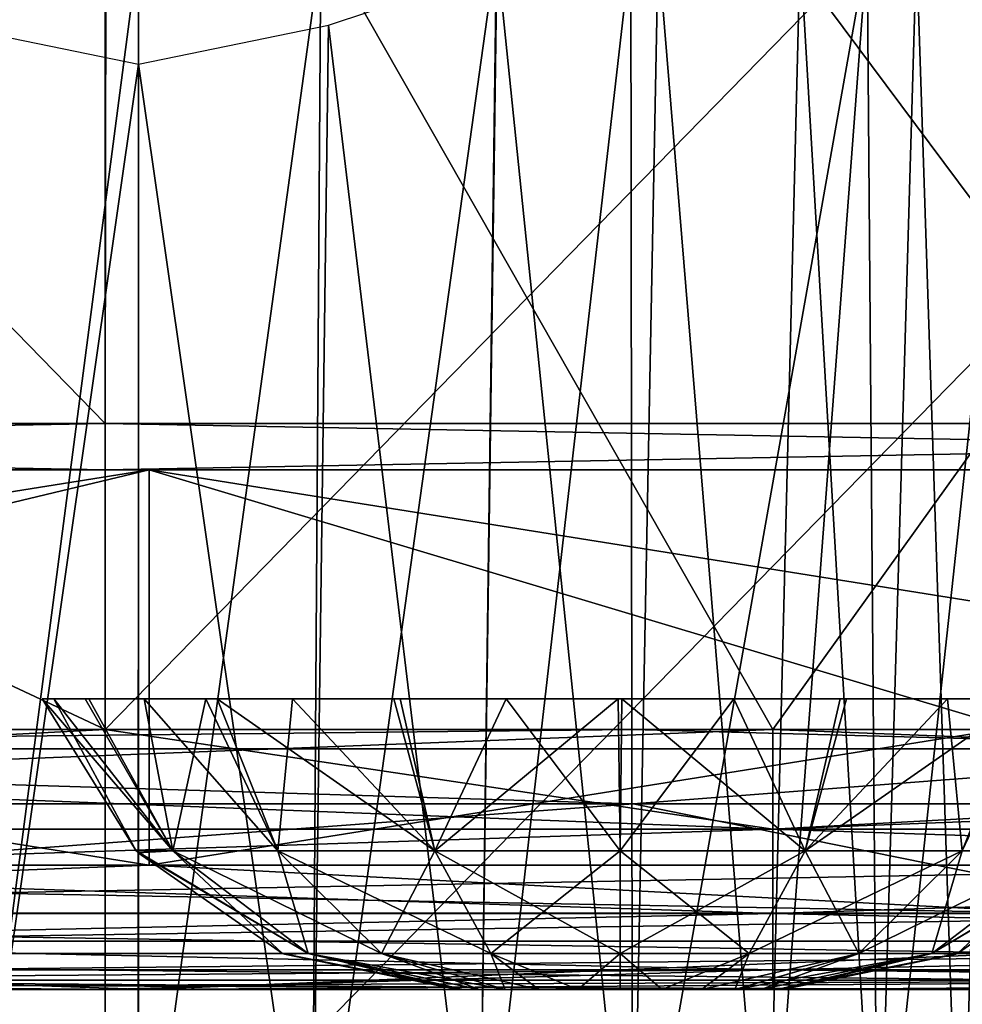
# Model space of a CAD drawing. Header units: millimetres. Extents: x -125 to 125, y -5 to 106.
# Tile 95 of 206: x -19.56 to -15.93, y -2.06 to 1.73. Entities that reach past the tile are written whole.
import ezdxf

# ---------------------------------------------------------------- set-up
doc = ezdxf.new("R2010")
doc.units = ezdxf.units.MM
doc.header["$LTSCALE"] = 65.185185
for name, color, linetype in [('109', 7, 'CONTINUOUS'), ('110', 7, 'CONTINUOUS'), ('16', 7, 'CONTINUOUS'), ('2', 7, 'CONTINUOUS'), ('204', 7, 'CONTINUOUS'), ('205', 7, 'CONTINUOUS'), ('21', 7, 'CONTINUOUS'), ('216', 7, 'CONTINUOUS'), ('217', 7, 'CONTINUOUS'), ('218', 7, 'CONTINUOUS'), ('244', 7, 'CONTINUOUS'), ('248', 7, 'CONTINUOUS'), ('250', 7, 'CONTINUOUS'), ('251', 7, 'CONTINUOUS'), ('252', 7, 'CONTINUOUS'), ('253', 7, 'CONTINUOUS'), ('254', 7, 'CONTINUOUS'), ('28', 7, 'CONTINUOUS'), ('29', 7, 'CONTINUOUS'), ('32', 7, 'CONTINUOUS'), ('37', 7, 'CONTINUOUS'), ('68', 7, 'CONTINUOUS'), ('76', 7, 'CONTINUOUS'), ('77', 7, 'CONTINUOUS'), ('82', 7, 'CONTINUOUS')]:
    doc.layers.add(name, color=color, linetype=linetype)

msp = doc.modelspace()

# ---------------------------------------------------------------- linework, layer by layer
at = {"layer": '109', "linetype": 'CONTINUOUS'}
for points in [[(-19.2305, 0.1774, -49.9985), (-28.8458, 0.1774, -49.9985), (-28.826, 10.0268, -49.9125), (-19.2305, 0.1774, -49.9985)], [(-19.2173, 10.0268, -49.9125), (-19.2305, 0.1774, -49.9985), (-28.826, 10.0268, -49.9125), (-19.2173, 10.0268, -49.9125)], [(-9.6153, 0.1774, -49.9985), (-19.2305, 0.1774, -49.9985), (-19.2173, 10.0268, -49.9125), (-9.6153, 0.1774, -49.9985)], [(-9.6087, 10.0268, -49.9125), (-9.6153, 0.1774, -49.9985), (-19.2173, 10.0268, -49.9125), (-9.6087, 10.0268, -49.9125)], [(-19.2308, 0, -50), (-28.8462, 0, -50), (-19.2305, 0.1774, -49.9985), (-19.2308, 0, -50)], [(-19.2305, 0.1774, -49.9985), (-28.8462, 0, -50), (-28.8458, 0.1774, -49.9985), (-19.2305, 0.1774, -49.9985)], [(-9.6154, 0, -50), (-19.2308, 0, -50), (-9.6153, 0.1774, -49.9985), (-9.6154, 0, -50)], [(-9.6153, 0.1774, -49.9985), (-19.2308, 0, -50), (-19.2305, 0.1774, -49.9985), (-9.6153, 0.1774, -49.9985)]]:
    msp.add_3dface(points, dxfattribs=at)
at = {"layer": '110', "linetype": 'CONTINUOUS'}
for points in [[(-28.8458, 0.1774, 49.9985), (-19.2305, 0.1774, 49.9985), (-28.826, 10.0268, 49.9125), (-28.8458, 0.1774, 49.9985)], [(-28.826, 10.0268, 49.9125), (-19.2305, 0.1774, 49.9985), (-19.2173, 10.0268, 49.9125), (-28.826, 10.0268, 49.9125)], [(-19.2305, 0.1774, 49.9985), (-9.6153, 0.1774, 49.9985), (-19.2173, 10.0268, 49.9125), (-19.2305, 0.1774, 49.9985)], [(-19.2173, 10.0268, 49.9125), (-9.6153, 0.1774, 49.9985), (-9.6087, 10.0268, 49.9125), (-19.2173, 10.0268, 49.9125)], [(-28.8462, 0, 50), (-19.2308, 0, 50), (-28.8458, 0.1774, 49.9985), (-28.8462, 0, 50)], [(-28.8458, 0.1774, 49.9985), (-19.2308, 0, 50), (-19.2305, 0.1774, 49.9985), (-28.8458, 0.1774, 49.9985)], [(-19.2308, 0, 50), (-9.6154, 0, 50), (-19.2305, 0.1774, 49.9985), (-19.2308, 0, 50)], [(-19.2305, 0.1774, 49.9985), (-9.6154, 0, 50), (-9.6153, 0.1774, 49.9985), (-19.2305, 0.1774, 49.9985)]]:
    msp.add_3dface(points, dxfattribs=at)
at = {"layer": '16', "linetype": 'CONTINUOUS'}
for points in [[(-19.0749, -2, 47.3492), (-23.8369, -2, 49.334), (-28.6123, -2, 47.3664), (-19.0749, -2, 47.3492)], [(-19.0814, -2, 49.334), (-23.8369, -2, 49.334), (-19.0749, -2, 47.3492), (-19.0814, -2, 49.334)], [(-13.9871, -2, 49.334), (-19.0814, -2, 49.334), (-19.0749, -2, 47.3492), (-13.9871, -2, 49.334)], [(-9.5374, -2, 47.339), (-13.9871, -2, 49.334), (-19.0749, -2, 47.3492), (-9.5374, -2, 47.339)]]:
    msp.add_3dface(points, dxfattribs=at)
at = {"layer": '2', "linetype": 'CONTINUOUS'}
for points in [[(-19.0615, -1.5218, 49.8336), (-23.8369, -1.7064, 49.7895), (-13.9871, -1.5218, 49.8336), (-19.0615, -1.5218, 49.8336)], [(-13.9871, -1.5218, 49.8336), (-23.8369, -1.7064, 49.7895), (-13.9871, -1.7064, 49.7895), (-13.9871, -1.5218, 49.8336)], [(-23.8369, -1.5218, 49.8336), (-23.8369, -1.7064, 49.7895), (-19.0615, -1.5218, 49.8336), (-23.8369, -1.5218, 49.8336)], [(-23.8369, -1.7064, 49.7895), (-23.8369, -1.8612, 49.6798), (-13.9871, -1.7064, 49.7895), (-23.8369, -1.7064, 49.7895)], [(-13.9871, -1.7064, 49.7895), (-23.8369, -1.8612, 49.6798), (-13.9871, -1.8612, 49.6798), (-13.9871, -1.7064, 49.7895)], [(-23.8369, -1.8612, 49.6798), (-23.8369, -1.964, 49.5203), (-13.9871, -1.8612, 49.6798), (-23.8369, -1.8612, 49.6798)], [(-13.9871, -1.8612, 49.6798), (-23.8369, -1.964, 49.5203), (-13.9871, -1.964, 49.5203), (-13.9871, -1.8612, 49.6798)], [(-23.8369, -1.964, 49.5203), (-23.8369, -2, 49.334), (-13.9871, -1.964, 49.5203), (-23.8369, -1.964, 49.5203)], [(-23.8369, -2, 49.334), (-19.0814, -2, 49.334), (-13.9871, -1.964, 49.5203), (-23.8369, -2, 49.334)], [(-13.9871, -1.964, 49.5203), (-19.0814, -2, 49.334), (-13.9871, -2, 49.334), (-13.9871, -1.964, 49.5203)]]:
    msp.add_3dface(points, dxfattribs=at)
at = {"layer": '204', "linetype": 'CONTINUOUS'}
for points in [[(-17.202, -3.1, -22.6271), (-17.7933, -3.1, -22.9431), (-17.209, 2, -22.8432), (-17.202, -3.1, -22.6271)], [(-17.209, 2, -22.8432), (-17.7933, -3.1, -22.9431), (-17.7236, 1.9264, -23.1043), (-17.209, 2, -22.8432)], [(-16.2989, 2, -22.0394), (-17.202, -3.1, -22.6271), (-17.209, 2, -22.8432), (-16.2989, 2, -22.0394)], [(-16.6836, -3.1, -22.2016), (-17.202, -3.1, -22.6271), (-16.2989, 2, -22.0394), (-16.6836, -3.1, -22.2016)], [(-16.2583, -3.1, -21.6835), (-16.6836, -3.1, -22.2016), (-16.2989, 2, -22.0394), (-16.2583, -3.1, -21.6835)], [(-15.7079, 2, -20.9787), (-16.2583, -3.1, -21.6835), (-16.2989, 2, -22.0394), (-15.7079, 2, -20.9787)], [(-15.9416, -3.1, -21.0912), (-16.2583, -3.1, -21.6835), (-15.7079, 2, -20.9787), (-15.9416, -3.1, -21.0912)], [(-15.747, -3.1, -20.4495), (-15.9416, -3.1, -21.0912), (-15.7079, 2, -20.9787), (-15.747, -3.1, -20.4495)], [(-17.7933, -3.1, -22.9431), (-18.3714, 1.7113, -23.2964), (-17.7236, 1.9264, -23.1043), (-17.7933, -3.1, -22.9431)], [(-19.8348, 1.7113, -23.2964), (-19.1031, 1.561, -23.3665), (-19.7708, -3.1, -23.138), (-19.8348, 1.7113, -23.2964)], [(-19.1031, 1.561, -23.3665), (-18.3714, 1.7113, -23.2964), (-18.4357, -3.1, -23.138), (-19.1031, 1.561, -23.3665)], [(-18.4357, -3.1, -23.138), (-18.3714, 1.7113, -23.2964), (-17.7933, -3.1, -22.9431), (-18.4357, -3.1, -23.138)], [(-19.7708, -3.1, -23.138), (-19.1031, 1.561, -23.3665), (-19.1034, -3.1, -23.2037), (-19.7708, -3.1, -23.138)], [(-19.1034, -3.1, -23.2037), (-19.1031, 1.561, -23.3665), (-18.4357, -3.1, -23.138), (-19.1034, -3.1, -23.2037)]]:
    msp.add_3dface(points, dxfattribs=at)
at = {"layer": '205', "linetype": 'CONTINUOUS'}
for points in [[(-19.8054, 2, -16.251), (-19.7706, -3.1, -16.4257), (-19.1031, 2, -16.1818), (-19.8054, 2, -16.251)], [(-19.7706, -3.1, -16.4257), (-19.1029, -3.1, -16.3599), (-19.1031, 2, -16.1818), (-19.7706, -3.1, -16.4257)], [(-19.1031, 2, -16.1818), (-19.1029, -3.1, -16.3599), (-18.4008, 2, -16.251), (-19.1031, 2, -16.1818)], [(-19.1029, -3.1, -16.3599), (-18.4354, -3.1, -16.4257), (-18.4008, 2, -16.251), (-19.1029, -3.1, -16.3599)], [(-18.4354, -3.1, -16.4257), (-17.7935, -3.1, -16.6205), (-17.7254, 2, -16.4559), (-18.4354, -3.1, -16.4257)], [(-18.4008, 2, -16.251), (-18.4354, -3.1, -16.4257), (-17.7254, 2, -16.4559), (-18.4008, 2, -16.251)], [(-17.7935, -3.1, -16.6205), (-17.2026, -3.1, -16.9362), (-17.7254, 2, -16.4559), (-17.7935, -3.1, -16.6205)], [(-17.7254, 2, -16.4559), (-17.2026, -3.1, -16.9362), (-17.1031, 2, -16.7886), (-17.7254, 2, -16.4559)], [(-17.2026, -3.1, -16.9362), (-16.6843, -3.1, -17.3614), (-17.1031, 2, -16.7886), (-17.2026, -3.1, -16.9362)], [(-17.1031, 2, -16.7886), (-16.6843, -3.1, -17.3614), (-16.5575, 2, -17.2363), (-17.1031, 2, -16.7886)], [(-16.6843, -3.1, -17.3614), (-16.2586, -3.1, -17.8798), (-16.5575, 2, -17.2363), (-16.6843, -3.1, -17.3614)], [(-16.5575, 2, -17.2363), (-16.2586, -3.1, -17.8798), (-16.1098, 2, -17.7818), (-16.5575, 2, -17.2363)], [(-16.2586, -3.1, -17.8798), (-15.9419, -3.1, -18.4719), (-16.1098, 2, -17.7818), (-16.2586, -3.1, -17.8798)], [(-16.1098, 2, -17.7818), (-15.9419, -3.1, -18.4719), (-15.7771, 2, -18.4042), (-16.1098, 2, -17.7818)], [(-15.9419, -3.1, -18.4719), (-15.7471, -3.1, -19.1134), (-15.7771, 2, -18.4042), (-15.9419, -3.1, -18.4719)]]:
    msp.add_3dface(points, dxfattribs=at)
at = {"layer": '21', "linetype": 'CONTINUOUS'}
for points in [[(-17.1995, -1.2857, 45.597), (-24.3111, -1.8146, 46.4129), (-25.7993, -1.2857, 45.611), (-17.1995, -1.2857, 45.597)], [(-14.5867, -1.8146, 46.3986), (-24.3111, -1.8146, 46.4129), (-17.1995, -1.2857, 45.597), (-14.5867, -1.8146, 46.3986)], [(-8.5998, -1.2857, 45.5887), (-14.5867, -1.8146, 46.3986), (-17.1995, -1.2857, 45.597), (-8.5998, -1.2857, 45.5887)], [(-19.0749, -2, 47.3492), (-28.6123, -2, 47.3664), (-24.3111, -1.8146, 46.4129), (-19.0749, -2, 47.3492)], [(-14.5867, -1.8146, 46.3986), (-19.0749, -2, 47.3492), (-24.3111, -1.8146, 46.4129), (-14.5867, -1.8146, 46.3986)], [(-9.5374, -2, 47.339), (-19.0749, -2, 47.3492), (-14.5867, -1.8146, 46.3986), (-9.5374, -2, 47.339)]]:
    msp.add_3dface(points, dxfattribs=at)
at = {"layer": '216', "linetype": 'CONTINUOUS'}
for points in [[(-17.8542, -2, 4.412), (-17.8756, -2, 4.25), (-16.6459, -2, 4.4124), (-17.8542, -2, 4.412)], [(-17.8756, -2, 4.25), (-16.6244, -2, 4.25), (-16.6459, -2, 4.4124), (-17.8756, -2, 4.25)], [(-17.8541, -2, 4.0876), (-16.6244, -2, 4.25), (-17.8756, -2, 4.25), (-17.8541, -2, 4.0876)], [(-17.7917, -2, 4.5628), (-17.8542, -2, 4.412), (-16.6459, -2, 4.4124), (-17.7917, -2, 4.5628)], [(-16.7083, -2, 3.9372), (-16.6458, -2, 4.088), (-17.8541, -2, 4.0876), (-16.7083, -2, 3.9372)], [(-17.7914, -2, 3.9366), (-16.7083, -2, 3.9372), (-17.8541, -2, 4.0876), (-17.7914, -2, 3.9366)], [(-16.6458, -2, 4.088), (-16.6244, -2, 4.25), (-17.8541, -2, 4.0876), (-16.6458, -2, 4.088)], [(-17.6923, -2, 4.6923), (-17.7917, -2, 4.5628), (-16.7086, -2, 4.5634), (-17.6923, -2, 4.6923)], [(-16.7086, -2, 4.5634), (-17.7917, -2, 4.5628), (-16.6459, -2, 4.4124), (-16.7086, -2, 4.5634)], [(-17.692, -2, 3.8073), (-16.8077, -2, 3.8077), (-17.7914, -2, 3.9366), (-17.692, -2, 3.8073)], [(-16.8077, -2, 3.8077), (-16.7083, -2, 3.9372), (-17.7914, -2, 3.9366), (-16.8077, -2, 3.8077)], [(-17.5629, -2, 4.7917), (-17.6923, -2, 4.6923), (-16.808, -2, 4.6927), (-17.5629, -2, 4.7917)], [(-16.808, -2, 4.6927), (-17.6923, -2, 4.6923), (-16.7086, -2, 4.5634), (-16.808, -2, 4.6927)], [(-17.5627, -2, 3.7082), (-16.9371, -2, 3.7083), (-17.692, -2, 3.8073), (-17.5627, -2, 3.7082)], [(-16.9371, -2, 3.7083), (-16.8077, -2, 3.8077), (-17.692, -2, 3.8073), (-16.9371, -2, 3.7083)], [(-17.412, -2, 4.8542), (-17.5629, -2, 4.7917), (-16.9373, -2, 4.7918), (-17.412, -2, 4.8542)], [(-16.9373, -2, 4.7918), (-17.5629, -2, 4.7917), (-16.808, -2, 4.6927), (-16.9373, -2, 4.7918)], [(-17.412, -2, 3.6458), (-17.088, -2, 3.6458), (-17.5627, -2, 3.7082), (-17.412, -2, 3.6458)], [(-17.088, -2, 3.6458), (-16.9371, -2, 3.7083), (-17.5627, -2, 3.7082), (-17.088, -2, 3.6458)], [(-17.2501, -2, 3.6244), (-17.088, -2, 3.6458), (-17.412, -2, 3.6458), (-17.2501, -2, 3.6244)], [(-17.088, -2, 4.8542), (-17.412, -2, 4.8542), (-16.9373, -2, 4.7918), (-17.088, -2, 4.8542)], [(-17.2499, -2, 4.8756), (-17.412, -2, 4.8542), (-17.088, -2, 4.8542), (-17.2499, -2, 4.8756)]]:
    msp.add_3dface(points, dxfattribs=at)
at = {"layer": '217', "linetype": 'CONTINUOUS'}
for points in [[(-19.4281, -0.8815, 3.8052), (-19.112, -1.4667, 4.25), (-19.473, -0.8814, 4.25), (-19.4281, -0.8815, 3.8052)], [(-18.9703, -1.4667, 3.5374), (-19.112, -1.4667, 4.25), (-19.4281, -0.8815, 3.8052), (-18.9703, -1.4667, 3.5374)], [(-19.2943, -0.8815, 3.3766), (-18.9703, -1.4667, 3.5374), (-19.4281, -0.8815, 3.8052), (-19.2943, -0.8815, 3.3766)], [(-19.0806, -0.8815, 2.9888), (-18.9703, -1.4667, 3.5374), (-19.2943, -0.8815, 3.3766), (-19.0806, -0.8815, 2.9888)], [(-18.5666, -1.4667, 2.9333), (-18.9703, -1.4667, 3.5374), (-19.0806, -0.8815, 2.9888), (-18.5666, -1.4667, 2.9333)], [(-18.8003, -0.8815, 2.6568), (-18.5666, -1.4667, 2.9333), (-19.0806, -0.8815, 2.9888), (-18.8003, -0.8815, 2.6568)], [(-18.0962, -0.8814, 2.1943), (-17.9626, -1.4667, 2.5297), (-18.8003, -0.8815, 2.6568), (-18.0962, -0.8814, 2.1943)], [(-17.9626, -1.4667, 2.5297), (-18.5666, -1.4667, 2.9333), (-18.8003, -0.8815, 2.6568), (-17.9626, -1.4667, 2.5297)], [(-17.2571, -0.8814, 2.027), (-17.9626, -1.4667, 2.5297), (-18.0962, -0.8814, 2.1943), (-17.2571, -0.8814, 2.027)], [(-17.25, -1.4667, 2.388), (-17.9626, -1.4667, 2.5297), (-17.2571, -0.8814, 2.027), (-17.25, -1.4667, 2.388)], [(-16.8123, -0.8814, 2.0705), (-17.25, -1.4667, 2.388), (-17.2571, -0.8814, 2.027), (-16.8123, -0.8814, 2.0705)], [(-16.5374, -1.4667, 2.5297), (-17.25, -1.4667, 2.388), (-16.8123, -0.8814, 2.0705), (-16.5374, -1.4667, 2.5297)], [(-16.3794, -0.8814, 2.2046), (-16.5374, -1.4667, 2.5297), (-16.8123, -0.8814, 2.0705), (-16.3794, -0.8814, 2.2046)], [(-15.9333, -1.4667, 2.9333), (-16.5374, -1.4667, 2.5297), (-15.9903, -0.8814, 2.4183), (-15.9333, -1.4667, 2.9333)], [(-15.9903, -0.8814, 2.4183), (-16.5374, -1.4667, 2.5297), (-16.3794, -0.8814, 2.2046), (-15.9903, -0.8814, 2.4183)], [(-15.6569, -0.8814, 2.6995), (-15.9333, -1.4667, 2.9333), (-15.9903, -0.8814, 2.4183), (-15.6569, -0.8814, 2.6995)], [(-15.5297, -1.4667, 3.5374), (-15.9333, -1.4667, 2.9333), (-15.6569, -0.8814, 2.6995), (-15.5297, -1.4667, 3.5374)], [(-19.112, -1.4667, 4.25), (-18.9703, -1.4667, 3.5374), (-19.1045, -1.4746, 4.25), (-19.112, -1.4667, 4.25)], [(-18.9703, -1.4667, 3.5374), (-18.5482, -1.8613, 4.25), (-19.1045, -1.4746, 4.25), (-18.9703, -1.4667, 3.5374)], [(-18.4494, -1.8613, 3.7532), (-18.5482, -1.8613, 4.25), (-18.9703, -1.4667, 3.5374), (-18.4494, -1.8613, 3.7532)], [(-18.5666, -1.4667, 2.9333), (-18.4494, -1.8613, 3.7532), (-18.9703, -1.4667, 3.5374), (-18.5666, -1.4667, 2.9333)], [(-18.168, -1.8613, 3.332), (-18.4494, -1.8613, 3.7532), (-18.5666, -1.4667, 2.9333), (-18.168, -1.8613, 3.332)], [(-17.9626, -1.4667, 2.5297), (-18.168, -1.8613, 3.332), (-18.5666, -1.4667, 2.9333), (-17.9626, -1.4667, 2.5297)], [(-17.7468, -1.8613, 3.0506), (-18.168, -1.8613, 3.332), (-17.9626, -1.4667, 2.5297), (-17.7468, -1.8613, 3.0506)], [(-17.25, -1.4667, 2.388), (-17.7468, -1.8613, 3.0506), (-17.9626, -1.4667, 2.5297), (-17.25, -1.4667, 2.388)], [(-17.25, -1.8613, 2.9518), (-17.7468, -1.8613, 3.0506), (-17.25, -1.4667, 2.388), (-17.25, -1.8613, 2.9518)], [(-16.5374, -1.4667, 2.5297), (-17.25, -1.8613, 2.9518), (-17.25, -1.4667, 2.388), (-16.5374, -1.4667, 2.5297)], [(-16.7532, -1.8613, 3.0506), (-17.25, -1.8613, 2.9518), (-16.5374, -1.4667, 2.5297), (-16.7532, -1.8613, 3.0506)], [(-15.9333, -1.4667, 2.9333), (-16.7532, -1.8613, 3.0506), (-16.5374, -1.4667, 2.5297), (-15.9333, -1.4667, 2.9333)], [(-16.332, -1.8613, 3.332), (-16.7532, -1.8613, 3.0506), (-15.9333, -1.4667, 2.9333), (-16.332, -1.8613, 3.332)], [(-15.5297, -1.4667, 3.5374), (-16.332, -1.8613, 3.332), (-15.9333, -1.4667, 2.9333), (-15.5297, -1.4667, 3.5374)], [(-16.0506, -1.8613, 3.7532), (-16.332, -1.8613, 3.332), (-15.5297, -1.4667, 3.5374), (-16.0506, -1.8613, 3.7532)], [(-15.388, -1.4667, 4.25), (-16.0506, -1.8613, 3.7532), (-15.5297, -1.4667, 3.5374), (-15.388, -1.4667, 4.25)], [(-15.3955, -1.4746, 4.25), (-16.0506, -1.8613, 3.7532), (-15.388, -1.4667, 4.25), (-15.3955, -1.4746, 4.25)], [(-15.9518, -1.8613, 4.25), (-16.0506, -1.8613, 3.7532), (-15.3955, -1.4746, 4.25), (-15.9518, -1.8613, 4.25)], [(-18.5482, -1.8613, 4.25), (-18.4494, -1.8613, 3.7532), (-18.5416, -1.8641, 4.25), (-18.5482, -1.8613, 4.25)], [(-18.4494, -1.8613, 3.7532), (-17.8756, -2, 4.25), (-18.5416, -1.8641, 4.25), (-18.4494, -1.8613, 3.7532)], [(-17.8541, -2, 4.0876), (-17.8756, -2, 4.25), (-18.4494, -1.8613, 3.7532), (-17.8541, -2, 4.0876)], [(-18.168, -1.8613, 3.332), (-17.7914, -2, 3.9366), (-18.4494, -1.8613, 3.7532), (-18.168, -1.8613, 3.332)], [(-17.7914, -2, 3.9366), (-17.8541, -2, 4.0876), (-18.4494, -1.8613, 3.7532), (-17.7914, -2, 3.9366)], [(-17.692, -2, 3.8073), (-17.7914, -2, 3.9366), (-18.168, -1.8613, 3.332), (-17.692, -2, 3.8073)], [(-17.7468, -1.8613, 3.0506), (-17.692, -2, 3.8073), (-18.168, -1.8613, 3.332), (-17.7468, -1.8613, 3.0506)], [(-17.5627, -2, 3.7082), (-17.692, -2, 3.8073), (-17.7468, -1.8613, 3.0506), (-17.5627, -2, 3.7082)], [(-17.25, -1.8613, 2.9518), (-17.412, -2, 3.6458), (-17.7468, -1.8613, 3.0506), (-17.25, -1.8613, 2.9518)], [(-17.412, -2, 3.6458), (-17.5627, -2, 3.7082), (-17.7468, -1.8613, 3.0506), (-17.412, -2, 3.6458)], [(-17.2501, -2, 3.6244), (-17.412, -2, 3.6458), (-17.25, -1.8613, 2.9518), (-17.2501, -2, 3.6244)], [(-17.088, -2, 3.6458), (-17.2501, -2, 3.6244), (-17.25, -1.8613, 2.9518), (-17.088, -2, 3.6458)], [(-16.7532, -1.8613, 3.0506), (-17.088, -2, 3.6458), (-17.25, -1.8613, 2.9518), (-16.7532, -1.8613, 3.0506)], [(-16.9371, -2, 3.7083), (-17.088, -2, 3.6458), (-16.7532, -1.8613, 3.0506), (-16.9371, -2, 3.7083)], [(-16.332, -1.8613, 3.332), (-16.9371, -2, 3.7083), (-16.7532, -1.8613, 3.0506), (-16.332, -1.8613, 3.332)], [(-16.8077, -2, 3.8077), (-16.9371, -2, 3.7083), (-16.332, -1.8613, 3.332), (-16.8077, -2, 3.8077)], [(-16.0506, -1.8613, 3.7532), (-16.8077, -2, 3.8077), (-16.332, -1.8613, 3.332), (-16.0506, -1.8613, 3.7532)], [(-16.7083, -2, 3.9372), (-16.8077, -2, 3.8077), (-16.0506, -1.8613, 3.7532), (-16.7083, -2, 3.9372)], [(-16.6458, -2, 4.088), (-16.7083, -2, 3.9372), (-16.0506, -1.8613, 3.7532), (-16.6458, -2, 4.088)], [(-15.9518, -1.8613, 4.25), (-16.6458, -2, 4.088), (-16.0506, -1.8613, 3.7532), (-15.9518, -1.8613, 4.25)], [(-15.9584, -1.8641, 4.25), (-16.6458, -2, 4.088), (-15.9518, -1.8613, 4.25), (-15.9584, -1.8641, 4.25)], [(-16.6244, -2, 4.25), (-16.6458, -2, 4.088), (-15.9584, -1.8641, 4.25), (-16.6244, -2, 4.25)]]:
    msp.add_3dface(points, dxfattribs=at)
at = {"layer": '218', "linetype": 'CONTINUOUS'}
for points in [[(-19.473, -0.8814, 4.25), (-18.9704, -1.4666, 4.9626), (-19.3077, -0.8815, 5.0914), (-19.473, -0.8814, 4.25)], [(-19.473, -0.8814, 4.25), (-19.112, -1.4667, 4.25), (-18.9704, -1.4666, 4.9626), (-19.473, -0.8814, 4.25)], [(-19.3077, -0.8815, 5.0914), (-18.9704, -1.4666, 4.9626), (-18.8431, -0.8814, 5.8005), (-19.3077, -0.8815, 5.0914)], [(-18.9704, -1.4666, 4.9626), (-18.5667, -1.4666, 5.5667), (-18.8431, -0.8814, 5.8005), (-18.9704, -1.4666, 4.9626)], [(-18.8431, -0.8814, 5.8005), (-18.5667, -1.4666, 5.5667), (-18.5097, -0.8814, 6.0817), (-18.8431, -0.8814, 5.8005)], [(-18.5667, -1.4666, 5.5667), (-17.9626, -1.4666, 5.9703), (-18.5097, -0.8814, 6.0817), (-18.5667, -1.4666, 5.5667)], [(-18.5097, -0.8814, 6.0817), (-17.9626, -1.4666, 5.9703), (-18.1206, -0.8814, 6.2954), (-18.5097, -0.8814, 6.0817)], [(-18.1206, -0.8814, 6.2954), (-17.9626, -1.4666, 5.9703), (-17.6877, -0.8814, 6.4295), (-18.1206, -0.8814, 6.2954)], [(-17.9626, -1.4666, 5.9703), (-17.25, -1.4666, 6.1121), (-17.6877, -0.8814, 6.4295), (-17.9626, -1.4666, 5.9703)], [(-17.6877, -0.8814, 6.4295), (-17.25, -1.4666, 6.1121), (-17.2429, -0.8814, 6.473), (-17.6877, -0.8814, 6.4295)], [(-17.25, -1.4666, 6.1121), (-16.5374, -1.4666, 5.9704), (-17.2429, -0.8814, 6.473), (-17.25, -1.4666, 6.1121)], [(-17.2429, -0.8814, 6.473), (-16.5374, -1.4666, 5.9704), (-16.4038, -0.8814, 6.3057), (-17.2429, -0.8814, 6.473)], [(-16.4038, -0.8814, 6.3057), (-16.5374, -1.4666, 5.9704), (-15.6997, -0.8815, 5.8432), (-16.4038, -0.8814, 6.3057)], [(-16.5374, -1.4666, 5.9704), (-15.9333, -1.4666, 5.5667), (-15.6997, -0.8815, 5.8432), (-16.5374, -1.4666, 5.9704)], [(-19.112, -1.4667, 4.25), (-18.4494, -1.8612, 4.7468), (-18.9704, -1.4666, 4.9626), (-19.112, -1.4667, 4.25)], [(-19.112, -1.4667, 4.25), (-19.1045, -1.4746, 4.25), (-18.4494, -1.8612, 4.7468), (-19.112, -1.4667, 4.25)], [(-19.1045, -1.4746, 4.25), (-18.5482, -1.8613, 4.25), (-18.4494, -1.8612, 4.7468), (-19.1045, -1.4746, 4.25)], [(-18.4494, -1.8612, 4.7468), (-18.168, -1.8612, 5.168), (-18.9704, -1.4666, 4.9626), (-18.4494, -1.8612, 4.7468)], [(-18.9704, -1.4666, 4.9626), (-18.168, -1.8612, 5.168), (-18.5667, -1.4666, 5.5667), (-18.9704, -1.4666, 4.9626)], [(-18.168, -1.8612, 5.168), (-17.7468, -1.8612, 5.4494), (-18.5667, -1.4666, 5.5667), (-18.168, -1.8612, 5.168)], [(-18.5667, -1.4666, 5.5667), (-17.7468, -1.8612, 5.4494), (-17.9626, -1.4666, 5.9703), (-18.5667, -1.4666, 5.5667)], [(-17.7468, -1.8612, 5.4494), (-17.25, -1.8612, 5.5483), (-17.9626, -1.4666, 5.9703), (-17.7468, -1.8612, 5.4494)], [(-17.9626, -1.4666, 5.9703), (-17.25, -1.8612, 5.5483), (-17.25, -1.4666, 6.1121), (-17.9626, -1.4666, 5.9703)], [(-17.25, -1.8612, 5.5483), (-16.7532, -1.8612, 5.4494), (-17.25, -1.4666, 6.1121), (-17.25, -1.8612, 5.5483)], [(-17.25, -1.4666, 6.1121), (-16.7532, -1.8612, 5.4494), (-16.5374, -1.4666, 5.9704), (-17.25, -1.4666, 6.1121)], [(-16.7532, -1.8612, 5.4494), (-16.332, -1.8612, 5.168), (-16.5374, -1.4666, 5.9704), (-16.7532, -1.8612, 5.4494)], [(-16.5374, -1.4666, 5.9704), (-16.332, -1.8612, 5.168), (-15.9333, -1.4666, 5.5667), (-16.5374, -1.4666, 5.9704)], [(-16.332, -1.8612, 5.168), (-16.0506, -1.8612, 4.7468), (-15.9333, -1.4666, 5.5667), (-16.332, -1.8612, 5.168)], [(-15.9333, -1.4666, 5.5667), (-16.0506, -1.8612, 4.7468), (-15.5297, -1.4666, 4.9626), (-15.9333, -1.4666, 5.5667)], [(-16.0506, -1.8612, 4.7468), (-15.9518, -1.8613, 4.25), (-15.5297, -1.4666, 4.9626), (-16.0506, -1.8612, 4.7468)], [(-15.9518, -1.8613, 4.25), (-15.3955, -1.4746, 4.25), (-15.5297, -1.4666, 4.9626), (-15.9518, -1.8613, 4.25)], [(-18.5482, -1.8613, 4.25), (-17.8542, -2, 4.412), (-18.4494, -1.8612, 4.7468), (-18.5482, -1.8613, 4.25)], [(-17.8756, -2, 4.25), (-18.5482, -1.8613, 4.25), (-18.5416, -1.8641, 4.25), (-17.8756, -2, 4.25)], [(-17.8756, -2, 4.25), (-17.8542, -2, 4.412), (-18.5482, -1.8613, 4.25), (-17.8756, -2, 4.25)], [(-18.4494, -1.8612, 4.7468), (-17.6923, -2, 4.6923), (-18.168, -1.8612, 5.168), (-18.4494, -1.8612, 4.7468)], [(-17.7917, -2, 4.5628), (-17.6923, -2, 4.6923), (-18.4494, -1.8612, 4.7468), (-17.7917, -2, 4.5628)], [(-17.8542, -2, 4.412), (-17.7917, -2, 4.5628), (-18.4494, -1.8612, 4.7468), (-17.8542, -2, 4.412)], [(-18.168, -1.8612, 5.168), (-17.5629, -2, 4.7917), (-17.7468, -1.8612, 5.4494), (-18.168, -1.8612, 5.168)], [(-17.6923, -2, 4.6923), (-17.5629, -2, 4.7917), (-18.168, -1.8612, 5.168), (-17.6923, -2, 4.6923)], [(-17.7468, -1.8612, 5.4494), (-17.412, -2, 4.8542), (-17.25, -1.8612, 5.5483), (-17.7468, -1.8612, 5.4494)], [(-17.5629, -2, 4.7917), (-17.412, -2, 4.8542), (-17.7468, -1.8612, 5.4494), (-17.5629, -2, 4.7917)], [(-17.412, -2, 4.8542), (-17.2499, -2, 4.8756), (-17.25, -1.8612, 5.5483), (-17.412, -2, 4.8542)], [(-17.2499, -2, 4.8756), (-17.088, -2, 4.8542), (-17.25, -1.8612, 5.5483), (-17.2499, -2, 4.8756)], [(-17.25, -1.8612, 5.5483), (-17.088, -2, 4.8542), (-16.7532, -1.8612, 5.4494), (-17.25, -1.8612, 5.5483)], [(-17.088, -2, 4.8542), (-16.9373, -2, 4.7918), (-16.7532, -1.8612, 5.4494), (-17.088, -2, 4.8542)], [(-16.9373, -2, 4.7918), (-16.808, -2, 4.6927), (-16.7532, -1.8612, 5.4494), (-16.9373, -2, 4.7918)], [(-16.808, -2, 4.6927), (-16.7086, -2, 4.5634), (-16.332, -1.8612, 5.168), (-16.808, -2, 4.6927)], [(-16.7532, -1.8612, 5.4494), (-16.808, -2, 4.6927), (-16.332, -1.8612, 5.168), (-16.7532, -1.8612, 5.4494)], [(-16.7086, -2, 4.5634), (-16.6459, -2, 4.4124), (-16.0506, -1.8612, 4.7468), (-16.7086, -2, 4.5634)], [(-16.332, -1.8612, 5.168), (-16.7086, -2, 4.5634), (-16.0506, -1.8612, 4.7468), (-16.332, -1.8612, 5.168)], [(-16.6459, -2, 4.4124), (-16.6244, -2, 4.25), (-16.0506, -1.8612, 4.7468), (-16.6459, -2, 4.4124)], [(-16.6244, -2, 4.25), (-15.9584, -1.8641, 4.25), (-16.0506, -1.8612, 4.7468), (-16.6244, -2, 4.25)], [(-15.9584, -1.8641, 4.25), (-15.9518, -1.8613, 4.25), (-16.0506, -1.8612, 4.7468), (-15.9584, -1.8641, 4.25)]]:
    msp.add_3dface(points, dxfattribs=at)
at = {"layer": '244', "linetype": 'CONTINUOUS'}
for points in [[(-28.8462, 6.8399, -55.5), (-19.2308, 6.8399, -55.5), (-28.8462, -3, -55.5), (-28.8462, 6.8399, -55.5)], [(-28.8462, -3, -55.5), (-19.2308, 6.8399, -55.5), (-22.7369, -3, -55.5), (-28.8462, -3, -55.5)], [(-22.7369, -3, -55.5), (-19.2308, 6.8399, -55.5), (-19.2308, -3, -55.5), (-22.7369, -3, -55.5)], [(-19.2308, 6.8399, -55.5), (-9.6154, 6.8399, -55.5), (-19.2308, -3, -55.5), (-19.2308, 6.8399, -55.5)], [(-19.2308, -3, -55.5), (-9.6154, 6.8399, -55.5), (-12.8871, -3, -55.5), (-19.2308, -3, -55.5)]]:
    msp.add_3dface(points, dxfattribs=at)
at = {"layer": '248', "linetype": 'CONTINUOUS'}
for points in [[(-22.7369, -3, 55.5), (-19.2308, -3, 55.5), (-28.8462, 5.512, 55.5), (-22.7369, -3, 55.5)], [(-28.8462, 5.512, 55.5), (-19.2308, -3, 55.5), (-19.2308, 5.512, 55.5), (-28.8462, 5.512, 55.5)], [(-19.2308, -3, 55.5), (-12.8871, -3, 55.5), (-19.2308, 5.512, 55.5), (-19.2308, -3, 55.5)], [(-12.8871, -3, 55.5), (-9.6154, -3, 55.5), (-19.2308, 5.512, 55.5), (-12.8871, -3, 55.5)], [(-19.2308, 5.512, 55.5), (-9.6154, -3, 55.5), (-9.6154, 5.512, 55.5), (-19.2308, 5.512, 55.5)]]:
    msp.add_3dface(points, dxfattribs=at)
at = {"layer": '250', "linetype": 'CONTINUOUS'}
for points in [[(-19.2308, 3.512, -52.5), (-28.8462, 3.512, -52.5), (-19.2308, -1, -52.5), (-19.2308, 3.512, -52.5)], [(-19.2308, -1, -52.5), (-28.8462, 3.512, -52.5), (-26.512, -1, -52.5), (-19.2308, -1, -52.5)], [(-9.6154, -1, -52.5), (-19.2308, 3.512, -52.5), (-16.6622, -1, -52.5), (-9.6154, -1, -52.5)], [(-16.6622, -1, -52.5), (-19.2308, 3.512, -52.5), (-19.2308, -1, -52.5), (-16.6622, -1, -52.5)], [(-9.6154, 3.512, -52.5), (-19.2308, 3.512, -52.5), (-9.6154, -1, -52.5), (-9.6154, 3.512, -52.5)]]:
    msp.add_3dface(points, dxfattribs=at)
at = {"layer": '251', "linetype": 'CONTINUOUS'}
for points in [[(-19.2308, -1, -52.5), (-26.512, -1, -52.5), (-26.512, -1.3827, -52.4239), (-19.2308, -1, -52.5)], [(-16.6622, -1.3827, -52.4239), (-16.6622, -1, -52.5), (-26.512, -1.3827, -52.4239), (-16.6622, -1.3827, -52.4239)], [(-16.6622, -1, -52.5), (-19.2308, -1, -52.5), (-26.512, -1.3827, -52.4239), (-16.6622, -1, -52.5)], [(-6.8125, -1, -52.5), (-9.6154, -1, -52.5), (-16.6622, -1.3827, -52.4239), (-6.8125, -1, -52.5)], [(-6.8125, -1.3827, -52.4239), (-6.8125, -1, -52.5), (-16.6622, -1.3827, -52.4239), (-6.8125, -1.3827, -52.4239)], [(-9.6154, -1, -52.5), (-16.6622, -1, -52.5), (-16.6622, -1.3827, -52.4239), (-9.6154, -1, -52.5)], [(-26.512, -1.7071, -52.2071), (-16.6622, -1.3827, -52.4239), (-26.512, -1.3827, -52.4239), (-26.512, -1.7071, -52.2071)], [(-16.6622, -1.7071, -52.2071), (-16.6622, -1.3827, -52.4239), (-26.512, -1.7071, -52.2071), (-16.6622, -1.7071, -52.2071)], [(-16.6622, -1.7071, -52.2071), (-6.8125, -1.3827, -52.4239), (-16.6622, -1.3827, -52.4239), (-16.6622, -1.7071, -52.2071)], [(-6.8125, -1.7071, -52.2071), (-6.8125, -1.3827, -52.4239), (-16.6622, -1.7071, -52.2071), (-6.8125, -1.7071, -52.2071)], [(-26.512, -1.9239, -51.8827), (-16.6622, -1.7071, -52.2071), (-26.512, -1.7071, -52.2071), (-26.512, -1.9239, -51.8827)], [(-16.6622, -1.9239, -51.8827), (-16.6622, -1.7071, -52.2071), (-26.512, -1.9239, -51.8827), (-16.6622, -1.9239, -51.8827)], [(-6.8125, -1.9239, -51.8827), (-6.8125, -1.7071, -52.2071), (-16.6622, -1.9239, -51.8827), (-6.8125, -1.9239, -51.8827)], [(-16.6622, -1.9239, -51.8827), (-6.8125, -1.7071, -52.2071), (-16.6622, -1.7071, -52.2071), (-16.6622, -1.9239, -51.8827)], [(-26.512, -2, -51.5), (-16.6622, -1.9239, -51.8827), (-26.512, -1.9239, -51.8827), (-26.512, -2, -51.5)], [(-19.2308, -2, -51.5), (-16.6622, -1.9239, -51.8827), (-26.512, -2, -51.5), (-19.2308, -2, -51.5)], [(-16.6622, -2, -51.5), (-16.6622, -1.9239, -51.8827), (-19.2308, -2, -51.5), (-16.6622, -2, -51.5)], [(-9.6154, -2, -51.5), (-6.8125, -1.9239, -51.8827), (-16.6622, -2, -51.5), (-9.6154, -2, -51.5)], [(-16.6622, -2, -51.5), (-6.8125, -1.9239, -51.8827), (-16.6622, -1.9239, -51.8827), (-16.6622, -2, -51.5)]]:
    msp.add_3dface(points, dxfattribs=at)
at = {"layer": '252', "linetype": 'CONTINUOUS'}
for points in [[(-28.8462, -2, 46.988), (-19.2308, -2, 46.988), (-23.9287, -2, 37.1382), (-28.8462, -2, 46.988)], [(-26.512, -2, 51.5), (-19.2308, -2, 51.5), (-28.8462, -2, 46.988), (-26.512, -2, 51.5)], [(-28.8462, -2, 46.988), (-19.2308, -2, 51.5), (-19.2308, -2, 46.988), (-28.8462, -2, 46.988)], [(-28.8462, -2, 27.2884), (-19.2308, -2, 27.2884), (-20.8433, -2, 17.4386), (-28.8462, -2, 27.2884)], [(-28.8462, -2, 27.2884), (-23.9287, -2, 37.1382), (-19.2308, -2, 27.2884), (-28.8462, -2, 27.2884)], [(-26.512, -2, -51.5), (-28.8462, -2, -51.5), (-19.2308, -2, -41.6601), (-26.512, -2, -51.5)], [(-19.2308, -2, -41.6601), (-28.8462, -2, -51.5), (-28.8462, -2, -41.6601), (-19.2308, -2, -41.6601)], [(-19.2308, -2, -41.6601), (-28.8462, -2, -41.6601), (-19.2308, -2, -31.8103), (-19.2308, -2, -41.6601)], [(-28.8462, -2, -41.6601), (-28.8462, -2, -31.8103), (-19.2308, -2, -31.8103), (-28.8462, -2, -41.6601)], [(-28.8462, -2, -21.9605), (-28.7122, -2, -12.1107), (-19.2308, -2, -21.9605), (-28.8462, -2, -21.9605)], [(-28.8462, -2, -31.8103), (-19.2308, -2, -21.9605), (-19.2308, -2, -31.8103), (-28.8462, -2, -31.8103)], [(-28.8462, -2, -21.9605), (-19.2308, -2, -21.9605), (-28.8462, -2, -31.8103), (-28.8462, -2, -21.9605)], [(-19.0835, -2, -12.1107), (-28.7122, -2, -12.1107), (-21.2094, -2, -2.2609), (-19.0835, -2, -12.1107)], [(-28.7122, -2, -12.1107), (-19.0835, -2, -12.1107), (-19.2308, -2, -21.9605), (-28.7122, -2, -12.1107)], [(-19.2308, -2, -51.5), (-26.512, -2, -51.5), (-19.2308, -2, -41.6601), (-19.2308, -2, -51.5)], [(-23.9287, -2, 37.1382), (-19.2308, -2, 46.988), (-14.3572, -2, 37.1382), (-23.9287, -2, 37.1382)], [(-23.9287, -2, 37.1382), (-14.3572, -2, 37.1382), (-19.2308, -2, 27.2884), (-23.9287, -2, 37.1382)], [(-19.0835, -2, -12.1107), (-21.2094, -2, -2.2609), (-11.7739, -2, -2.2609), (-19.0835, -2, -12.1107)], [(-21.2094, -2, -2.2609), (-20.4683, -2, 7.5888), (-11.7739, -2, -2.2609), (-21.2094, -2, -2.2609)], [(-20.8433, -2, 17.4386), (-19.2308, -2, 27.2884), (-11.3745, -2, 17.4386), (-20.8433, -2, 17.4386)], [(-20.8433, -2, 17.4386), (-11.3745, -2, 17.4386), (-20.4683, -2, 7.5888), (-20.8433, -2, 17.4386)], [(-20.4683, -2, 7.5888), (-11.3745, -2, 17.4386), (-10.9654, -2, 7.5888), (-20.4683, -2, 7.5888)], [(-20.4683, -2, 7.5888), (-10.9654, -2, 7.5888), (-11.7739, -2, -2.2609), (-20.4683, -2, 7.5888)], [(-19.2308, -2, 46.988), (-9.6154, -2, 46.988), (-14.3572, -2, 37.1382), (-19.2308, -2, 46.988)], [(-16.6622, -2, 51.5), (-9.6154, -2, 51.5), (-19.2308, -2, 46.988), (-16.6622, -2, 51.5)], [(-19.2308, -2, 46.988), (-9.6154, -2, 51.5), (-9.6154, -2, 46.988), (-19.2308, -2, 46.988)], [(-19.2308, -2, 51.5), (-16.6622, -2, 51.5), (-19.2308, -2, 46.988), (-19.2308, -2, 51.5)], [(-19.2308, -2, 27.2884), (-9.6154, -2, 27.2884), (-11.3745, -2, 17.4386), (-19.2308, -2, 27.2884)], [(-19.2308, -2, 27.2884), (-14.3572, -2, 37.1382), (-9.6154, -2, 27.2884), (-19.2308, -2, 27.2884)], [(-16.6622, -2, -51.5), (-19.2308, -2, -51.5), (-9.6154, -2, -41.6601), (-16.6622, -2, -51.5)], [(-9.6154, -2, -41.6601), (-19.2308, -2, -51.5), (-19.2308, -2, -41.6601), (-9.6154, -2, -41.6601)], [(-19.2308, -2, -41.6601), (-19.2308, -2, -31.8103), (-9.6154, -2, -31.8103), (-19.2308, -2, -41.6601)], [(-9.6154, -2, -41.6601), (-19.2308, -2, -41.6601), (-9.6154, -2, -31.8103), (-9.6154, -2, -41.6601)], [(-19.2308, -2, -21.9605), (-19.0835, -2, -12.1107), (-9.6154, -2, -21.9605), (-19.2308, -2, -21.9605)], [(-19.2308, -2, -21.9605), (-9.6154, -2, -21.9605), (-19.2308, -2, -31.8103), (-19.2308, -2, -21.9605)], [(-19.2308, -2, -31.8103), (-9.6154, -2, -21.9605), (-9.6154, -2, -31.8103), (-19.2308, -2, -31.8103)], [(-9.4547, -2, -12.1107), (-19.0835, -2, -12.1107), (-11.7739, -2, -2.2609), (-9.4547, -2, -12.1107)], [(-19.0835, -2, -12.1107), (-9.4547, -2, -12.1107), (-9.6154, -2, -21.9605), (-19.0835, -2, -12.1107)], [(-9.6154, -2, -51.5), (-16.6622, -2, -51.5), (-9.6154, -2, -41.6601), (-9.6154, -2, -51.5)]]:
    msp.add_3dface(points, dxfattribs=at)
at = {"layer": '253', "linetype": 'CONTINUOUS'}
for points in [[(-26.512, -1, 52.5), (-16.6622, -1.3827, 52.4239), (-26.512, -1.3827, 52.4239), (-26.512, -1, 52.5)], [(-19.2308, -1, 52.5), (-16.6622, -1.3827, 52.4239), (-26.512, -1, 52.5), (-19.2308, -1, 52.5)], [(-16.6622, -1, 52.5), (-16.6622, -1.3827, 52.4239), (-19.2308, -1, 52.5), (-16.6622, -1, 52.5)], [(-9.6154, -1, 52.5), (-6.8125, -1.3827, 52.4239), (-16.6622, -1, 52.5), (-9.6154, -1, 52.5)], [(-16.6622, -1, 52.5), (-6.8125, -1.3827, 52.4239), (-16.6622, -1.3827, 52.4239), (-16.6622, -1, 52.5)], [(-26.512, -1.3827, 52.4239), (-16.6622, -1.7071, 52.2071), (-26.512, -1.7071, 52.2071), (-26.512, -1.3827, 52.4239)], [(-16.6622, -1.3827, 52.4239), (-16.6622, -1.7071, 52.2071), (-26.512, -1.3827, 52.4239), (-16.6622, -1.3827, 52.4239)], [(-6.8125, -1.3827, 52.4239), (-6.8125, -1.7071, 52.2071), (-16.6622, -1.3827, 52.4239), (-6.8125, -1.3827, 52.4239)], [(-16.6622, -1.3827, 52.4239), (-6.8125, -1.7071, 52.2071), (-16.6622, -1.7071, 52.2071), (-16.6622, -1.3827, 52.4239)], [(-26.512, -1.7071, 52.2071), (-16.6622, -1.9239, 51.8827), (-26.512, -1.9239, 51.8827), (-26.512, -1.7071, 52.2071)], [(-16.6622, -1.7071, 52.2071), (-16.6622, -1.9239, 51.8827), (-26.512, -1.7071, 52.2071), (-16.6622, -1.7071, 52.2071)], [(-16.6622, -1.7071, 52.2071), (-6.8125, -1.9239, 51.8827), (-16.6622, -1.9239, 51.8827), (-16.6622, -1.7071, 52.2071)], [(-6.8125, -1.7071, 52.2071), (-6.8125, -1.9239, 51.8827), (-16.6622, -1.7071, 52.2071), (-6.8125, -1.7071, 52.2071)], [(-16.6622, -2, 51.5), (-19.2308, -2, 51.5), (-26.512, -1.9239, 51.8827), (-16.6622, -2, 51.5)], [(-16.6622, -1.9239, 51.8827), (-16.6622, -2, 51.5), (-26.512, -1.9239, 51.8827), (-16.6622, -1.9239, 51.8827)], [(-19.2308, -2, 51.5), (-26.512, -2, 51.5), (-26.512, -1.9239, 51.8827), (-19.2308, -2, 51.5)], [(-6.8125, -2, 51.5), (-9.6154, -2, 51.5), (-16.6622, -1.9239, 51.8827), (-6.8125, -2, 51.5)], [(-6.8125, -1.9239, 51.8827), (-6.8125, -2, 51.5), (-16.6622, -1.9239, 51.8827), (-6.8125, -1.9239, 51.8827)], [(-9.6154, -2, 51.5), (-16.6622, -2, 51.5), (-16.6622, -1.9239, 51.8827), (-9.6154, -2, 51.5)]]:
    msp.add_3dface(points, dxfattribs=at)
at = {"layer": '254', "linetype": 'CONTINUOUS'}
for points in [[(-28.8462, -1, 52.5), (-28.8462, 8.8399, 52.5), (-19.2308, 8.8399, 52.5), (-28.8462, -1, 52.5)], [(-26.512, -1, 52.5), (-28.8462, -1, 52.5), (-19.2308, 8.8399, 52.5), (-26.512, -1, 52.5)], [(-19.2308, -1, 52.5), (-26.512, -1, 52.5), (-19.2308, 8.8399, 52.5), (-19.2308, -1, 52.5)], [(-19.2308, -1, 52.5), (-19.2308, 8.8399, 52.5), (-9.6154, 8.8399, 52.5), (-19.2308, -1, 52.5)], [(-16.6622, -1, 52.5), (-19.2308, -1, 52.5), (-9.6154, 8.8399, 52.5), (-16.6622, -1, 52.5)], [(-9.6154, -1, 52.5), (-16.6622, -1, 52.5), (-9.6154, 8.8399, 52.5), (-9.6154, -1, 52.5)]]:
    msp.add_3dface(points, dxfattribs=at)
at = {"layer": '28', "linetype": 'CONTINUOUS'}
for points in [[(-25.8007, -1, -44.9111), (-24.0799, -1.0742, -45.2858), (-17.2005, -1, -44.8972), (-25.8007, -1, -44.9111)], [(-24.0799, -1.0742, -45.2858), (-14.448, -1.0742, -45.2719), (-17.2005, -1, -44.8972), (-24.0799, -1.0742, -45.2858)], [(-17.2005, -1, -44.8972), (-14.448, -1.0742, -45.2719), (-8.6002, -1, -44.8888), (-17.2005, -1, -44.8972)], [(-17.1995, -1.2857, -45.597), (-24.0799, -1.0742, -45.2858), (-25.7993, -1.2857, -45.611), (-17.1995, -1.2857, -45.597)], [(-14.448, -1.0742, -45.2719), (-24.0799, -1.0742, -45.2858), (-17.1995, -1.2857, -45.597), (-14.448, -1.0742, -45.2719)], [(-8.5998, -1.2857, -45.5887), (-14.448, -1.0742, -45.2719), (-17.1995, -1.2857, -45.597), (-8.5998, -1.2857, -45.5887)]]:
    msp.add_3dface(points, dxfattribs=at)
at = {"layer": '29', "linetype": 'CONTINUOUS'}
for points in [[(-17.1995, -1.2857, -45.597), (-25.7993, -1.2857, -45.611), (-24.3111, -1.8146, -46.4129), (-17.1995, -1.2857, -45.597)], [(-17.1995, -1.2857, -45.597), (-24.3111, -1.8146, -46.4129), (-14.5867, -1.8146, -46.3986), (-17.1995, -1.2857, -45.597)], [(-8.5998, -1.2857, -45.5887), (-17.1995, -1.2857, -45.597), (-14.5867, -1.8146, -46.3986), (-8.5998, -1.2857, -45.5887)], [(-19.0749, -2, -47.3492), (-24.3111, -1.8146, -46.4129), (-28.6123, -2, -47.3664), (-19.0749, -2, -47.3492)], [(-14.5867, -1.8146, -46.3986), (-24.3111, -1.8146, -46.4129), (-19.0749, -2, -47.3492), (-14.5867, -1.8146, -46.3986)], [(-9.5374, -2, -47.339), (-14.5867, -1.8146, -46.3986), (-19.0749, -2, -47.3492), (-9.5374, -2, -47.339)]]:
    msp.add_3dface(points, dxfattribs=at)
at = {"layer": '32', "linetype": 'CONTINUOUS'}
for points in [[(-19.0749, -2, -47.3492), (-28.6123, -2, -47.3664), (-19.0814, -2, -49.334), (-19.0749, -2, -47.3492)], [(-19.0814, -2, -49.334), (-28.6123, -2, -47.3664), (-25.412, -2, -49.334), (-19.0814, -2, -49.334)], [(-15.5622, -2, -49.334), (-19.0749, -2, -47.3492), (-19.0814, -2, -49.334), (-15.5622, -2, -49.334)], [(-9.5374, -2, -47.339), (-19.0749, -2, -47.3492), (-9.5407, -2, -49.334), (-9.5374, -2, -47.339)], [(-9.5407, -2, -49.334), (-19.0749, -2, -47.3492), (-15.5622, -2, -49.334), (-9.5407, -2, -49.334)]]:
    msp.add_3dface(points, dxfattribs=at)
at = {"layer": '37', "linetype": 'CONTINUOUS'}
for points in [[(-25.412, -1.5218, -49.8336), (-15.5622, -1.7064, -49.7895), (-25.412, -1.7064, -49.7895), (-25.412, -1.5218, -49.8336)], [(-19.0615, -1.5218, -49.8336), (-15.5622, -1.7064, -49.7895), (-25.412, -1.5218, -49.8336), (-19.0615, -1.5218, -49.8336)], [(-15.5622, -1.5218, -49.8336), (-15.5622, -1.7064, -49.7895), (-19.0615, -1.5218, -49.8336), (-15.5622, -1.5218, -49.8336)], [(-15.5622, -1.7064, -49.7895), (-15.5622, -1.8612, -49.6798), (-25.412, -1.7064, -49.7895), (-15.5622, -1.7064, -49.7895)], [(-25.412, -1.7064, -49.7895), (-15.5622, -1.8612, -49.6798), (-25.412, -1.8612, -49.6798), (-25.412, -1.7064, -49.7895)], [(-25.412, -1.8612, -49.6798), (-15.5622, -1.964, -49.5203), (-25.412, -1.964, -49.5203), (-25.412, -1.8612, -49.6798)], [(-15.5622, -1.8612, -49.6798), (-15.5622, -1.964, -49.5203), (-25.412, -1.8612, -49.6798), (-15.5622, -1.8612, -49.6798)], [(-19.0814, -2, -49.334), (-25.412, -2, -49.334), (-25.412, -1.964, -49.5203), (-19.0814, -2, -49.334)], [(-15.5622, -1.964, -49.5203), (-15.5622, -2, -49.334), (-25.412, -1.964, -49.5203), (-15.5622, -1.964, -49.5203)], [(-15.5622, -2, -49.334), (-19.0814, -2, -49.334), (-25.412, -1.964, -49.5203), (-15.5622, -2, -49.334)]]:
    msp.add_3dface(points, dxfattribs=at)
at = {"layer": '68', "linetype": 'CONTINUOUS'}
for points in [[(-28.5923, 0, 49.9), (-19.0615, -1.5218, 49.8336), (-19.0615, 0, 49.9), (-28.5923, 0, 49.9)], [(-23.8369, -1.5218, 49.8336), (-19.0615, -1.5218, 49.8336), (-28.5923, 0, 49.9), (-23.8369, -1.5218, 49.8336)], [(-13.9871, -1.5218, 49.8336), (-9.5308, -1.5218, 49.8336), (-19.0615, 0, 49.9), (-13.9871, -1.5218, 49.8336)], [(-19.0615, -1.5218, 49.8336), (-13.9871, -1.5218, 49.8336), (-19.0615, 0, 49.9), (-19.0615, -1.5218, 49.8336)], [(-19.0615, 0, 49.9), (-9.5308, -1.5218, 49.8336), (-9.5308, 0, 49.9), (-19.0615, 0, 49.9)]]:
    msp.add_3dface(points, dxfattribs=at)
at = {"layer": '76', "linetype": 'CONTINUOUS'}
for points in [[(-17.2005, -1, 44.8972), (-24.0799, -1.0742, 45.2858), (-25.8007, -1, 44.9111), (-17.2005, -1, 44.8972)], [(-14.448, -1.0742, 45.2719), (-24.0799, -1.0742, 45.2858), (-17.2005, -1, 44.8972), (-14.448, -1.0742, 45.2719)], [(-8.6002, -1, 44.8888), (-14.448, -1.0742, 45.2719), (-17.2005, -1, 44.8972), (-8.6002, -1, 44.8888)], [(-17.1995, -1.2857, 45.597), (-25.7993, -1.2857, 45.611), (-24.0799, -1.0742, 45.2858), (-17.1995, -1.2857, 45.597)], [(-14.448, -1.0742, 45.2719), (-17.1995, -1.2857, 45.597), (-24.0799, -1.0742, 45.2858), (-14.448, -1.0742, 45.2719)], [(-8.5998, -1.2857, 45.5887), (-17.1995, -1.2857, 45.597), (-14.448, -1.0742, 45.2719), (-8.5998, -1.2857, 45.5887)]]:
    msp.add_3dface(points, dxfattribs=at)
at = {"layer": '77', "linetype": 'CONTINUOUS'}
for points in [[(-17.2005, -1, 44.8972), (-25.8007, -1, 44.9111), (-24.0712, -1, 43.2063), (-17.2005, -1, 44.8972)], [(-25.8007, -1, -44.9111), (-17.2005, -1, -44.8972), (-24.0408, -1, -35.5919), (-25.8007, -1, -44.9111)], [(-14.4427, -1, 43.2063), (-24.0712, -1, 43.2063), (-24.0337, -1, 33.3565), (-14.4427, -1, 43.2063)], [(-14.4427, -1, 43.2063), (-17.2005, -1, 44.8972), (-24.0712, -1, 43.2063), (-14.4427, -1, 43.2063)], [(-14.4245, -1, -35.5919), (-24.0109, -1, -25.7421), (-24.0408, -1, -35.5919), (-14.4245, -1, -35.5919)], [(-17.2005, -1, -44.8972), (-14.4245, -1, -35.5919), (-24.0408, -1, -35.5919), (-17.2005, -1, -44.8972)], [(-14.4202, -1, 33.3565), (-14.4427, -1, 43.2063), (-24.0337, -1, 33.3565), (-14.4202, -1, 33.3565)], [(-14.4202, -1, 33.3565), (-24.0337, -1, 33.3565), (-24.0058, -1, 23.5068), (-14.4202, -1, 33.3565)], [(-14.4065, -1, -25.7421), (-23.9906, -1, -15.8924), (-24.0109, -1, -25.7421), (-14.4065, -1, -25.7421)], [(-14.4065, -1, -25.7421), (-24.0109, -1, -25.7421), (-14.4245, -1, -35.5919), (-14.4065, -1, -25.7421)], [(-14.4035, -1, 23.5068), (-24.0058, -1, 23.5068), (-23.9876, -1, 13.657), (-14.4035, -1, 23.5068)], [(-14.4035, -1, 23.5068), (-14.4202, -1, 33.3565), (-24.0058, -1, 23.5068), (-14.4035, -1, 23.5068)], [(-14.3944, -1, -15.8924), (-23.9906, -1, -15.8924), (-14.4065, -1, -25.7421), (-14.3944, -1, -15.8924)], [(-14.3944, -1, -15.8924), (-23.98, -1, -6.0426), (-23.9906, -1, -15.8924), (-14.3944, -1, -15.8924)], [(-14.3925, -1, 13.657), (-14.4035, -1, 23.5068), (-23.9876, -1, 13.657), (-14.3925, -1, 13.657)], [(-14.3925, -1, 13.657), (-23.9876, -1, 13.657), (-23.9789, -1, 3.8072), (-14.3925, -1, 13.657)], [(-14.388, -1, -6.0426), (-23.9789, -1, 3.8072), (-23.98, -1, -6.0426), (-14.388, -1, -6.0426)], [(-14.388, -1, -6.0426), (-23.98, -1, -6.0426), (-14.3944, -1, -15.8924), (-14.388, -1, -6.0426)], [(-14.3874, -1, 3.8072), (-14.3925, -1, 13.657), (-23.9789, -1, 3.8072), (-14.3874, -1, 3.8072)], [(-14.3874, -1, 3.8072), (-23.9789, -1, 3.8072), (-14.388, -1, -6.0426), (-14.3874, -1, 3.8072)], [(-8.6002, -1, 44.8888), (-17.2005, -1, 44.8972), (-14.4427, -1, 43.2063), (-8.6002, -1, 44.8888)], [(-17.2005, -1, -44.8972), (-8.6002, -1, -44.8888), (-14.4245, -1, -35.5919), (-17.2005, -1, -44.8972)]]:
    msp.add_3dface(points, dxfattribs=at)
at = {"layer": '82', "linetype": 'CONTINUOUS'}
for points in [[(-19.0615, 0, -49.9), (-28.5923, -1.5218, -49.8336), (-28.5923, 0, -49.9), (-19.0615, 0, -49.9)], [(-25.412, -1.5218, -49.8336), (-28.5923, -1.5218, -49.8336), (-19.0615, 0, -49.9), (-25.412, -1.5218, -49.8336)], [(-19.0615, -1.5218, -49.8336), (-25.412, -1.5218, -49.8336), (-19.0615, 0, -49.9), (-19.0615, -1.5218, -49.8336)], [(-9.5308, 0, -49.9), (-19.0615, -1.5218, -49.8336), (-19.0615, 0, -49.9), (-9.5308, 0, -49.9)], [(-15.5622, -1.5218, -49.8336), (-19.0615, -1.5218, -49.8336), (-9.5308, 0, -49.9), (-15.5622, -1.5218, -49.8336)]]:
    msp.add_3dface(points, dxfattribs=at)

doc.saveas('drawing.dxf')
